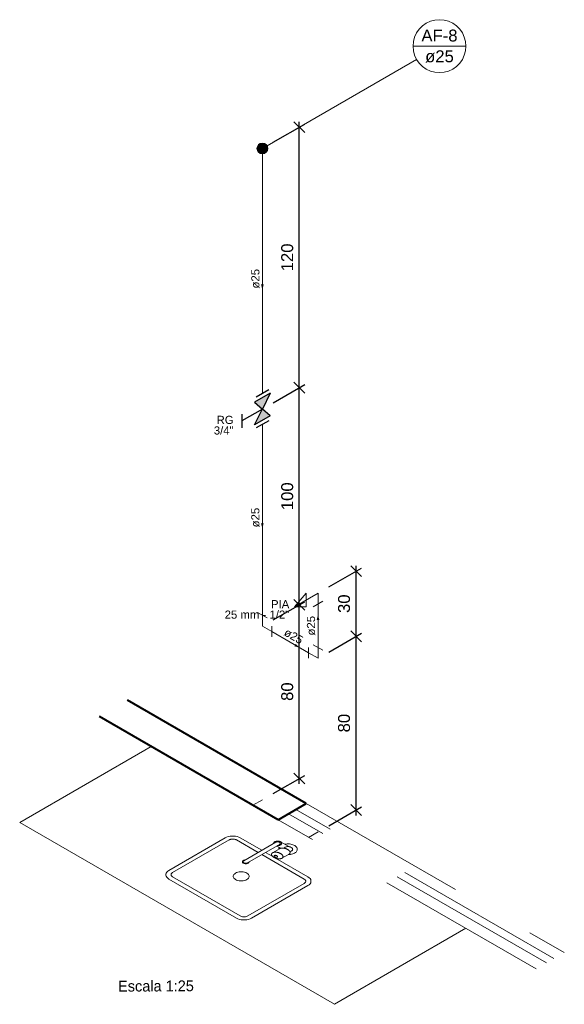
# Model space of a CAD drawing. Header units: millimetres. Extents: x 26 to 1362, y 24 to 358.
# Tile 142 of 256: x 712 to 722, y 287 to 305. Entities that reach past the tile are written whole.
import ezdxf

# ---------------------------------------------------------------- set-up
doc = ezdxf.new("R2010")
doc.units = ezdxf.units.MM
doc.linetypes.add('HIDDEN2', pattern=[4.7625, 3.175, -1.5875])
for name, color, linetype, lineweight in [('AF-Colunas', 4, 'Continuous', 5), ('AF-Condutos', 4, 'Continuous', 5), ('AF-Conexões', 9, 'Continuous', 5), ('AF-Indicação coluna', 5, 'Continuous', 5), ('AF-Sentido conduto', 9, 'Continuous', 5), ('AF-Textos conduto', 7, 'Continuous', 5), ('Cotas', 1, 'Continuous', 5), ('MB_ALVENARIA', 7, 'Continuous', 40), ('MB_ESQUADRIA', 7, 'Continuous', 5), ('MB_MOBILIÁRIO', 8, 'Continuous', 13), ('MB_TEXTO_0', 7, 'Continuous', 13), ('Nível 1', 7, 'Continuous', 5), ('Texto da cota', 7, 'Continuous', 5), ('Textos', 7, 'Continuous', 5)]:
    doc.layers.add(name, color=color, linetype=linetype, lineweight=lineweight)
doc.layers.add('Simbolos', color=5, linetype='Continuous')
doc.layers.add('Simbolos_int', color=2, linetype='Continuous')
doc.styles.add('arial', font='arial.ttf')
doc.styles.add('AVANT', font='txt')
doc.styles.get("Standard").update_dxf_attribs({"font": 'arial.ttf'})
doc.dimstyles.new('UM_25.000000', dxfattribs={"dimtxt": 0.18, "dimasz": 0.2, "dimexe": 0.1, "dimexo": 0.2, "dimgap": 0, "dimtad": 1, "dimtih": 1, "dimtoh": 1, "dimdec": 1, "dimlfac": 25, "dimzin": 0, "dimdsep": 46, "dimtxsty": 'Standard', "dimcen": 0.09, "dimdle": 0.1, "dimadec": 1, "dimazin": 2, "dimtfac": 1, "dimtdec": 4, "dimtofl": 0, "dimtmove": 0, "dimatfit": 3, "dimfxl": 1, "dimtolj": 1, "dimarcsym": 0})

# ---------------------------------------------------------------- blocks, each defined once
blk = doc.blocks.new('_Oblique')
at = {"color": 0, "linetype": 'ByBlock', "lineweight": -2}
blk.add_line((-0.5, -0.5), (0.5, 0.5), dxfattribs=at)
blk = doc.blocks.new('*D339')
at = {"layer": 'Cotas', "color": 0, "lineweight": -2, "transparency": 16777216}
for p, q in [((717.534, 293.253), (718.137, 293.601)), ((718.037, 290.243), (718.037, 293.643)), ((717.534, 290.053), (718.137, 290.401))]:
    blk.add_line(p, q, dxfattribs=at)
at = {"layer": 'DEFPOINTS', "color": 0, "transparency": 16777216}
for p in [(718.037, 293.543), (717.334, 293.138), (717.334, 289.938)]:
    blk.add_point(p, dxfattribs=at)
at = {"layer": 'Cotas', "color": 0, "lineweight": -2, "transparency": 16777216, "xscale": 0.2, "yscale": 0.2, "zscale": 0.2}
for p, rotation in [((718.037, 293.543), 90), ((718.037, 290.343), 270)]:
    blk.add_blockref('_Oblique', p, dxfattribs=dict(at, rotation=rotation))
blk = doc.blocks.new('*D340')
at = {"layer": 'Cotas', "color": 0, "lineweight": -2, "transparency": 16777216}
for p, q in [((717.534, 294.453), (718.137, 294.801)), ((718.037, 293.443), (718.037, 294.843)), ((717.534, 293.253), (718.137, 293.601))]:
    blk.add_line(p, q, dxfattribs=at)
at = {"layer": 'DEFPOINTS', "color": 0, "transparency": 16777216}
for p in [(718.037, 294.743), (717.334, 294.338), (717.334, 293.138)]:
    blk.add_point(p, dxfattribs=at)
at = {"layer": 'Cotas', "color": 0, "lineweight": -2, "transparency": 16777216, "xscale": 0.2, "yscale": 0.2, "zscale": 0.2}
for p, rotation in [((718.037, 294.743), 90), ((718.037, 293.543), 270)]:
    blk.add_blockref('_Oblique', p, dxfattribs=dict(at, rotation=rotation))
blk = doc.blocks.new('*D341')
at = {"layer": 'Cotas', "color": 0, "lineweight": -2, "transparency": 16777216}
for p, q in [((716.508, 293.846), (717.089, 294.181)), ((716.989, 290.823), (716.989, 294.223)), ((716.508, 290.646), (717.089, 290.981))]:
    blk.add_line(p, q, dxfattribs=at)
at = {"layer": 'DEFPOINTS', "color": 0, "transparency": 16777216}
for p in [(716.989, 294.123), (716.308, 293.73), (716.308, 290.53)]:
    blk.add_point(p, dxfattribs=at)
at = {"layer": 'Cotas', "color": 0, "lineweight": -2, "transparency": 16777216, "xscale": 0.2, "yscale": 0.2, "zscale": 0.2}
for p, rotation in [((716.989, 294.123), 90), ((716.989, 290.923), 270)]:
    blk.add_blockref('_Oblique', p, dxfattribs=dict(at, rotation=rotation))
blk = doc.blocks.new('*D342')
at = {"layer": 'Cotas', "color": 0, "lineweight": -2, "transparency": 16777216}
for p, q in [((716.989, 294.023), (716.989, 298.223)), ((716.508, 297.846), (717.089, 298.181)), ((716.508, 293.846), (717.089, 294.181))]:
    blk.add_line(p, q, dxfattribs=at)
at = {"layer": 'DEFPOINTS', "color": 0, "transparency": 16777216}
for p in [(716.989, 298.123), (716.308, 297.73), (716.308, 293.73)]:
    blk.add_point(p, dxfattribs=at)
at = {"layer": 'Cotas', "color": 0, "lineweight": -2, "transparency": 16777216, "xscale": 0.2, "yscale": 0.2, "zscale": 0.2}
for p, rotation in [((716.989, 298.123), 90), ((716.989, 294.123), 270)]:
    blk.add_blockref('_Oblique', p, dxfattribs=dict(at, rotation=rotation))
blk = doc.blocks.new('*D343')
at = {"layer": 'Cotas', "color": 0, "lineweight": -2, "transparency": 16777216}
for p, q in [((716.508, 302.646), (717.089, 302.981)), ((716.989, 298.023), (716.989, 303.023)), ((716.508, 297.846), (717.089, 298.181))]:
    blk.add_line(p, q, dxfattribs=at)
at = {"layer": 'DEFPOINTS', "color": 0, "transparency": 16777216}
for p in [(716.989, 302.923), (716.308, 302.53), (716.308, 297.73)]:
    blk.add_point(p, dxfattribs=at)
at = {"layer": 'Cotas', "color": 0, "lineweight": -2, "transparency": 16777216, "xscale": 0.2, "yscale": 0.2, "zscale": 0.2}
for p, rotation in [((716.989, 302.923), 90), ((716.989, 298.123), 270)]:
    blk.add_blockref('_Oblique', p, dxfattribs=dict(at, rotation=rotation))

msp = doc.modelspace()

# ---------------------------------------------------------------- hatches: boundary and pattern name
at = {"layer": 'AF-Sentido conduto', "linetype": 'Continuous'}
for points in [[(716.3082, 299.9304), (716.3341, 300.027), (716.2823, 300.027)], [(716.3082, 295.5304), (716.3341, 295.627), (716.2823, 295.627)], [(717.3343, 293.9379), (717.3085, 293.8413), (717.3602, 293.8413)], [(716.9945, 293.3341), (716.9238, 293.4049), (716.8979, 293.36)]]:
    msp.add_hatch(color=256, dxfattribs=at).paths.add_polyline_path(points)
at = {"layer": 'Simbolos', "linetype": 'Continuous'}
for points in [[(716.3082, 297.7304), (716.454, 298.0245), (716.163, 297.8565)], [(716.454, 297.6045), (716.163, 297.4365), (716.3082, 297.7304)]]:
    msp.add_hatch(color=256, dxfattribs=at).paths.add_polyline_path(points)

# ---------------------------------------------------------------- linework, layer by layer
at = {"layer": 'AF-Colunas', "const_width": 0.1}
msp.add_lwpolyline([(716.3582, 302.5304, 1), (716.2582, 302.5304, 1)], format="xyb", close=True, dxfattribs=at)
at = {"layer": 'AF-Colunas'}
msp.add_circle((716.3082, 302.5304), 0.1, dxfattribs=at)
at = {"layer": 'AF-Condutos'}
for p, q in [((716.3082, 302.4304), (716.3082, 298.0132)), ((716.3082, 297.4476), (716.3082, 293.9304)), ((717.3343, 293.3379), (717.3343, 294.1379)), ((716.4814, 293.6304), (717.1611, 293.2379))]:
    msp.add_line(p, q, dxfattribs=at)
at = {"layer": 'AF-Conexões'}
for p, q in [((717.3343, 294.3379), (716.9013, 294.0879)), ((716.9013, 294.0879), (717.1178, 294.3379)), ((717.1178, 294.3379), (717.1178, 294.0879)), ((717.3343, 294.3379), (717.3343, 294.1379)), ((717.1178, 294.0879), (716.9013, 294.0879)), ((717.421, 294.1879), (717.2477, 294.0879)), ((716.3948, 293.8804), (716.2216, 293.9804)), ((716.3082, 293.7304), (716.3082, 293.9304)), ((716.3082, 293.7304), (716.4814, 293.6304)), ((716.4814, 293.5304), (716.4814, 293.7304)), ((717.1611, 293.3379), (717.1611, 293.1379)), ((717.421, 293.2879), (717.2477, 293.3879)), ((717.3343, 293.1379), (717.3343, 293.3379)), ((717.3343, 293.1379), (717.1611, 293.2379))]:
    msp.add_line(p, q, dxfattribs=at)
at = {"layer": 'AF-Indicação coluna'}
for p, q in [((719.0861, 304.4156), (720.0609, 304.4156)), ((719.1514, 304.1719), (716.3948, 302.5804))]:
    msp.add_line(p, q, dxfattribs=at)
msp.add_lwpolyline([(720.0609, 304.4156), (720.0535, 304.5002), (720.0315, 304.5823), (719.9956, 304.6593), (719.9468, 304.7289), (719.8868, 304.7889), (719.8172, 304.8377), (719.7402, 304.8736), (719.6581, 304.8956), (719.5735, 304.903), (719.4888, 304.8956), (719.4068, 304.8736), (719.3298, 304.8377), (719.2602, 304.7889), (719.2001, 304.7289), (719.1514, 304.6593), (719.1155, 304.5823), (719.0935, 304.5002), (719.0861, 304.4156), (719.0935, 304.3309), (719.1155, 304.2489), (719.1514, 304.1719), (719.2001, 304.1023), (719.2602, 304.0422), (719.3298, 303.9935), (719.4068, 303.9576), (719.4888, 303.9356), (719.5735, 303.9282), (719.6581, 303.9356), (719.7402, 303.9576), (719.8172, 303.9935), (719.8868, 304.0422), (719.9468, 304.1023), (719.9956, 304.1719), (720.0315, 304.2489), (720.0535, 304.3309), (720.0609, 304.4156)], dxfattribs=at)
at = {"layer": 'AF-Sentido conduto'}
for points in [[(716.3082, 300.3304), (716.3082, 299.9304)], [(716.3082, 295.9304), (716.3082, 295.5304)], [(717.3343, 293.5379), (717.3343, 293.9379)], [(716.6481, 293.5341), (716.9945, 293.3341)]]:
    msp.add_lwpolyline(points, dxfattribs=at)
at = {"layer": 'MB_ALVENARIA'}
for p, q in [((717.1173, 290.4632), (713.8241, 292.3645)), ((716.5977, 290.1632), (713.3045, 292.0645))]:
    msp.add_line(p, q, dxfattribs=at)
msp.add_lwpolyline([(716.5977, 290.1632), (717.1173, 290.4632)], dxfattribs=at)
at = {"layer": 'MB_ESQUADRIA', "linetype": 'HIDDEN2'}
for p, q in [((717.1173, 290.4632), (721.8748, 287.7165)), ((721.5457, 287.5265), (716.7882, 290.2732)), ((721.6843, 287.6065), (716.9268, 290.3532)), ((721.3552, 287.4165), (716.5977, 290.1632))]:
    msp.add_line(p, q, dxfattribs=at)
at = {"layer": 'MB_MOBILIÁRIO'}
for p, q in [((711.8345, 290.1132), (714.2594, 291.5132)), ((716.5977, 290.1632), (714.2594, 291.5132)), ((717.6369, 286.7632), (711.8345, 290.1132)), ((717.6369, 286.7632), (720.0618, 288.1632))]:
    msp.add_line(p, q, dxfattribs=at)
for points in [[(716.2995, 289.6011), (715.9011, 289.8311), (715.9011, 289.8311), (715.875, 289.8438), (715.8454, 289.8536), (715.8133, 289.8604), (715.7796, 289.8638), (715.7455, 289.8638), (715.7118, 289.8604), (715.6797, 289.8536), (715.6502, 289.8438), (715.624, 289.8311), (715.624, 289.8311), (715.624, 289.8311), (714.5848, 289.2311), (714.5848, 289.2311), (714.5628, 289.216), (714.5457, 289.1989), (714.534, 289.1804), (714.5281, 289.1609), (714.5281, 289.1412), (714.534, 289.1218), (714.5457, 289.1033), (714.5628, 289.0862), (714.5848, 289.0711), (714.5848, 289.0711), (714.5848, 289.0711), (715.8318, 288.3511), (715.8318, 288.3511), (715.858, 288.3384), (715.8876, 288.3285), (715.9197, 288.3218), (715.9533, 288.3184), (715.9875, 288.3184), (716.0211, 288.3218), (716.0532, 288.3285), (716.0828, 288.3384), (716.109, 288.3511), (716.109, 288.3511), (716.109, 288.3511), (717.1482, 288.9511), (717.1482, 288.9511), (717.1702, 288.9662), (717.1872, 288.9833), (717.1989, 289.0018), (717.2049, 289.0212), (717.2049, 289.0409), (717.1989, 289.0604), (717.1872, 289.0789), (717.1702, 289.096), (717.1482, 289.1111), (717.1482, 289.1111), (717.1482, 289.1111), (716.5505, 289.4562)], [(716.2302, 289.5611), (715.8318, 289.7911), (715.8318, 289.7911), (715.8255, 289.7944), (715.8188, 289.7974), (715.8116, 289.8001), (715.804, 289.8023), (715.7961, 289.8042), (715.7879, 289.8057), (715.7796, 289.8068), (715.7711, 289.8074), (715.7626, 289.8076), (715.754, 289.8074), (715.7455, 289.8068), (715.7372, 289.8057), (715.7291, 289.8042), (715.7212, 289.8023), (715.7136, 289.8001), (715.7064, 289.7974), (715.6996, 289.7944), (715.6933, 289.7911), (715.6933, 289.7911), (715.6933, 289.7911), (714.654, 289.1911), (714.654, 289.1911), (714.6431, 289.1835), (714.6345, 289.175), (714.6287, 289.1657), (714.6257, 289.156), (714.6257, 289.1462), (714.6287, 289.1364), (714.6345, 289.1272), (714.6431, 289.1186), (714.654, 289.1111), (714.654, 289.1111), (714.654, 289.1111), (715.9011, 288.3911), (715.9011, 288.3911), (715.9142, 288.3847), (715.929, 288.3798), (715.945, 288.3764), (715.9619, 288.3747), (715.9789, 288.3747), (715.9958, 288.3764), (716.0118, 288.3798), (716.0266, 288.3847), (716.0397, 288.3911), (716.0397, 288.3911), (716.0397, 288.3911), (717.0789, 288.9911), (717.0789, 288.9911), (717.0899, 288.9986), (717.0984, 289.0072), (717.1043, 289.0164), (717.1072, 289.0262), (717.1072, 289.036), (717.1043, 289.0457), (717.0984, 289.055), (717.0899, 289.0635), (717.0789, 289.0711), (717.0789, 289.0711), (717.0789, 289.0711), (716.2995, 289.5211)], [(716.5562, 289.7493), (715.9673, 289.4093)], [(716.6255, 289.7093), (716.0366, 289.3693)], [(716.5175, 289.7269), (716.5176, 289.7326), (716.519, 289.7382), (716.5217, 289.7437), (716.5257, 289.7489), (716.5308, 289.7537), (716.537, 289.7582), (716.5442, 289.7621), (716.5522, 289.7654), (716.5608, 289.768), (716.5701, 289.77), (716.5797, 289.7712), (716.5895, 289.7717), (716.5993, 289.7714), (716.609, 289.7704), (716.6183, 289.7686), (716.6272, 289.7662), (716.6354, 289.763), (716.6428, 289.7593), (716.6493, 289.755), (716.6547, 289.7503), (716.659, 289.7452), (716.6621, 289.7398), (716.6638, 289.7342), (716.6643, 289.7285), (716.6635, 289.7228), (716.6613, 289.7173), (716.6579, 289.712), (716.6533, 289.707), (716.6476, 289.7023), (716.6408, 289.6982), (716.6332, 289.6946), (716.6248, 289.6917), (716.6158, 289.6894), (716.6063, 289.6878), (716.5966, 289.687), (716.5868, 289.6869), (716.5868, 289.6869), (716.5868, 289.6869)], [(716.5562, 289.7493), (716.5627, 289.7525), (716.5701, 289.7549), (716.5782, 289.7566), (716.5866, 289.7575), (716.5951, 289.7575), (716.6035, 289.7566), (716.6115, 289.7549), (716.6189, 289.7525), (716.6255, 289.7493), (716.631, 289.7455), (716.6352, 289.7412), (716.6382, 289.7366), (716.6396, 289.7318), (716.6396, 289.7268), (716.6382, 289.722), (716.6352, 289.7173), (716.631, 289.7131), (716.6255, 289.7093), (716.6255, 289.7093), (716.6255, 289.7093)], [(716.8177, 289.5703), (716.842, 289.5843), (716.842, 289.5843), (716.8483, 289.5884), (716.8539, 289.5929), (716.8585, 289.5977), (716.8622, 289.6027), (716.8649, 289.608), (716.8665, 289.6134), (716.8671, 289.6189), (716.8666, 289.6244), (716.8651, 289.6298), (716.8626, 289.6351), (716.859, 289.6402), (716.8545, 289.6451), (716.8491, 289.6496), (716.8429, 289.6538), (716.8359, 289.6575), (716.8282, 289.6607), (716.82, 289.6635), (716.8112, 289.6657), (716.8112, 289.6657), (716.8112, 289.6657), (716.8112, 289.6657), (716.8091, 289.6662), (716.8069, 289.6667), (716.8048, 289.6674), (716.8028, 289.668), (716.8009, 289.6688), (716.7989, 289.6696), (716.7971, 289.6704), (716.7953, 289.6713), (716.7936, 289.6722), (716.7936, 289.6722), (716.7936, 289.6722), (716.6428, 289.7593)], [(716.7238, 289.7125), (716.745, 289.716), (716.7668, 289.7179), (716.7888, 289.7182), (716.8107, 289.7168), (716.8322, 289.7138), (716.8528, 289.7093), (716.8722, 289.7033), (716.8901, 289.6958), (716.9062, 289.6872), (716.9203, 289.6773), (716.932, 289.6666), (716.9413, 289.655), (716.9479, 289.6429), (716.9518, 289.6304), (716.9528, 289.6176), (716.951, 289.605), (716.9464, 289.5925), (716.9391, 289.5805), (716.9292, 289.5691), (716.9168, 289.5586), (716.9022, 289.5491), (716.8856, 289.5407), (716.8673, 289.5336), (716.8475, 289.528), (716.8267, 289.5238), (716.8051, 289.5212), (716.7831, 289.5203), (716.7831, 289.5203), (716.7831, 289.5203)], [(716.4989, 289.486), (716.3688, 289.5611)], [(716.4965, 289.5548), (716.494, 289.5533), (716.4917, 289.5517), (716.4895, 289.55), (716.4875, 289.5482), (716.4857, 289.5464), (716.484, 289.5445), (716.4826, 289.5425), (716.4814, 289.5405), (716.4803, 289.5385), (716.4803, 289.5385), (716.4803, 289.5385), (716.4803, 289.5385), (716.4793, 289.536), (716.4785, 289.5334), (716.4778, 289.5308), (716.4774, 289.5282), (716.4772, 289.5256), (716.4773, 289.523), (716.4775, 289.5204), (716.4779, 289.5178), (716.4786, 289.5152), (716.4786, 289.5152), (716.4786, 289.5152), (716.4786, 289.5152), (716.4795, 289.5125), (716.4805, 289.5099), (716.4818, 289.5072), (716.4832, 289.5046), (716.4847, 289.5021), (716.4864, 289.4995), (716.4883, 289.497), (716.4903, 289.4946), (716.4925, 289.4921), (716.4925, 289.4921), (716.4925, 289.4921), (716.4925, 289.4921), (716.4952, 289.4894), (716.4981, 289.4867), (716.5011, 289.4841), (716.5042, 289.4815), (716.5075, 289.479), (716.5109, 289.4765), (716.5144, 289.4741), (716.5181, 289.4718), (716.5219, 289.4695), (716.5219, 289.4695), (716.5219, 289.4695), (716.5219, 289.4695), (716.5258, 289.4673), (716.5299, 289.4652), (716.534, 289.4631), (716.5383, 289.4612), (716.5427, 289.4593), (716.5471, 289.4574), (716.5517, 289.4557), (716.5564, 289.4541), (716.5611, 289.4525), (716.5611, 289.4525), (716.5611, 289.4525), (716.5611, 289.4525), (716.5653, 289.4513), (716.5696, 289.4501), (716.5739, 289.449), (716.5783, 289.448), (716.5828, 289.4471), (716.5873, 289.4463), (716.5918, 289.4456), (716.5964, 289.445), (716.6011, 289.4445), (716.6011, 289.4445), (716.6011, 289.4445), (716.6011, 289.4445), (716.6056, 289.4441), (716.6101, 289.4438), (716.6146, 289.4437), (716.6191, 289.4437), (716.6236, 289.4438), (716.6281, 289.444), (716.6326, 289.4444), (716.6371, 289.4449), (716.6415, 289.4455), (716.6415, 289.4455), (716.6415, 289.4455), (716.6415, 289.4455), (716.645, 289.4461), (716.6484, 289.4468), (716.6518, 289.4476), (716.6551, 289.4486), (716.6583, 289.4496), (716.6613, 289.4508), (716.6643, 289.452), (716.6671, 289.4534), (716.6697, 289.4548), (716.6697, 289.4548), (716.6697, 289.4548), (716.6697, 289.4548), (716.6723, 289.4564), (716.6746, 289.458), (716.6768, 289.4597), (716.6788, 289.4615), (716.6806, 289.4633), (716.6823, 289.4652), (716.6837, 289.4671), (716.6849, 289.4691), (716.686, 289.4712), (716.686, 289.4712), (716.686, 289.4712), (716.686, 289.4712), (716.687, 289.4737), (716.6878, 289.4763), (716.6884, 289.4789), (716.6888, 289.4815), (716.689, 289.4841), (716.689, 289.4867), (716.6888, 289.4893), (716.6883, 289.4919), (716.6877, 289.4945), (716.6877, 289.4945), (716.6877, 289.4945), (716.6877, 289.4945), (716.6868, 289.4972), (716.6857, 289.4998), (716.6845, 289.5025), (716.6831, 289.5051), (716.6816, 289.5076), (716.6799, 289.5102), (716.678, 289.5127), (716.676, 289.5151), (716.6738, 289.5175), (716.6738, 289.5175), (716.6738, 289.5175), (716.6738, 289.5175), (716.6711, 289.5203), (716.6682, 289.523), (716.6652, 289.5256), (716.6621, 289.5282), (716.6588, 289.5307), (716.6554, 289.5332), (716.6519, 289.5356), (716.6482, 289.5379), (716.6444, 289.5402), (716.6444, 289.5402), (716.6444, 289.5402), (716.6444, 289.5402), (716.6405, 289.5424), (716.6364, 289.5445), (716.6323, 289.5466), (716.628, 289.5485), (716.6236, 289.5504), (716.6191, 289.5522), (716.6146, 289.554), (716.6099, 289.5556), (716.6052, 289.5572), (716.6052, 289.5572), (716.6052, 289.5572), (716.6052, 289.5572), (716.601, 289.5584), (716.5967, 289.5596), (716.5924, 289.5607), (716.588, 289.5617), (716.5835, 289.5626), (716.579, 289.5634), (716.5744, 289.5641), (716.5698, 289.5647), (716.5652, 289.5652), (716.5652, 289.5652), (716.5652, 289.5652), (716.5652, 289.5652), (716.5607, 289.5656), (716.5562, 289.5658), (716.5517, 289.566), (716.5472, 289.566), (716.5427, 289.5659), (716.5382, 289.5656), (716.5337, 289.5653), (716.5292, 289.5648), (716.5248, 289.5642), (716.5248, 289.5642), (716.5248, 289.5642), (716.5248, 289.5642), (716.5213, 289.5636), (716.5179, 289.5629), (716.5145, 289.5621), (716.5112, 289.5611), (716.508, 289.5601), (716.505, 289.5589), (716.502, 289.5577), (716.4992, 289.5563), (716.4965, 289.5548), (716.4965, 289.5548), (716.4965, 289.5548)], [(716.6697, 289.4548), (716.8, 289.53), (716.8, 289.53), (716.8025, 289.5316), (716.8049, 289.5332), (716.807, 289.5349), (716.809, 289.5367), (716.8109, 289.5385), (716.8125, 289.5404), (716.8139, 289.5423), (716.8152, 289.5443), (716.8162, 289.5464), (716.8162, 289.5464), (716.8162, 289.5464), (716.8162, 289.5464), (716.8172, 289.5489), (716.8181, 289.5515), (716.8187, 289.5541), (716.8191, 289.5567), (716.8193, 289.5593), (716.8193, 289.5619), (716.819, 289.5645), (716.8186, 289.5671), (716.8179, 289.5697), (716.8179, 289.5697), (716.8179, 289.5697), (716.8179, 289.5697), (716.817, 289.5724), (716.816, 289.575), (716.8148, 289.5777), (716.8134, 289.5803), (716.8118, 289.5828), (716.8101, 289.5854), (716.8082, 289.5879), (716.8062, 289.5903), (716.804, 289.5927), (716.804, 289.5927), (716.804, 289.5927), (716.804, 289.5927), (716.8013, 289.5955), (716.7985, 289.5982), (716.7955, 289.6008), (716.7923, 289.6034), (716.7891, 289.6059), (716.7857, 289.6084), (716.7821, 289.6108), (716.7784, 289.6131), (716.7746, 289.6154), (716.7746, 289.6154), (716.7746, 289.6154), (716.7746, 289.6154), (716.7707, 289.6176), (716.7667, 289.6197), (716.7625, 289.6218), (716.7582, 289.6237), (716.7539, 289.6256), (716.7494, 289.6274), (716.7448, 289.6292), (716.7402, 289.6308), (716.7354, 289.6324), (716.7354, 289.6324), (716.7354, 289.6324), (716.7354, 289.6324), (716.7312, 289.6336), (716.727, 289.6348), (716.7226, 289.6359), (716.7182, 289.6369), (716.7138, 289.6378), (716.7093, 289.6386), (716.7047, 289.6393), (716.7001, 289.6399), (716.6955, 289.6404), (716.6955, 289.6404), (716.6955, 289.6404), (716.6955, 289.6404), (716.691, 289.6408), (716.6865, 289.641), (716.682, 289.6412), (716.6774, 289.6412), (716.6729, 289.6411), (716.6684, 289.6408), (716.6639, 289.6405), (716.6595, 289.64), (716.6551, 289.6394), (716.6551, 289.6394), (716.6551, 289.6394), (716.6551, 289.6394), (716.6516, 289.6388), (716.6481, 289.6381), (716.6447, 289.6373), (716.6415, 289.6363), (716.6383, 289.6353), (716.6352, 289.6341), (716.6323, 289.6329), (716.6295, 289.6315), (716.6268, 289.63), (716.6268, 289.63), (716.6268, 289.63), (716.4965, 289.5548)], [(716.5735, 289.6793), (716.6458, 289.6375)], [(716.6099, 289.6203), (716.6101, 289.624), (716.6105, 289.6276), (716.6112, 289.6312), (716.612, 289.6349), (716.6131, 289.6385), (716.6145, 289.642), (716.6161, 289.6456), (716.6178, 289.6491), (716.6199, 289.6525), (716.6199, 289.6525), (716.6199, 289.6525)], [(716.8021, 289.6673), (716.7925, 289.6684), (716.7827, 289.6688), (716.7729, 289.6685), (716.7632, 289.6677), (716.7538, 289.6662), (716.7447, 289.664), (716.7361, 289.6613), (716.7281, 289.6581), (716.7207, 289.6543), (716.7207, 289.6543), (716.7207, 289.6543), (716.6965, 289.6403)], [(716.0626, 289.3843), (716.0603, 289.3786), (716.0565, 289.3733), (716.0513, 289.3683), (716.0447, 289.364), (716.037, 289.3603), (716.0283, 289.3574), (716.0189, 289.3553), (716.0091, 289.3542), (715.9991, 289.354), (715.9891, 289.3547), (715.9795, 289.3564), (715.9705, 289.359), (715.9623, 289.3623), (715.9552, 289.3664), (715.9494, 289.3711), (715.945, 289.3763), (715.9421, 289.3819), (715.9408, 289.3876), (715.9411, 289.3934), (715.9431, 289.3991), (715.9467, 289.4045), (715.9517, 289.4095), (715.9581, 289.414), (715.9657, 289.4178), (715.9742, 289.4208), (715.9835, 289.423), (715.9933, 289.4243), (715.9933, 289.4243), (715.9933, 289.4243)], [(716.0366, 289.3693), (716.03, 289.3661), (716.0227, 289.3637), (716.0146, 289.362), (716.0062, 289.3611), (715.9977, 289.3611), (715.9893, 289.362), (715.9812, 289.3637), (715.9738, 289.3661), (715.9673, 289.3693), (715.9618, 289.3731), (715.9575, 289.3773), (715.9546, 289.382), (715.9531, 289.3868), (715.9531, 289.3918), (715.9546, 289.3966), (715.9575, 289.4012), (715.9618, 289.4055), (715.9673, 289.4093), (715.9673, 289.4093), (715.9673, 289.4093)], [(716.5831, 289.4748), (716.5839, 289.4753), (716.5846, 289.4758), (716.5853, 289.4763), (716.5859, 289.4768), (716.5864, 289.4774), (716.5869, 289.4779), (716.5873, 289.4785), (716.5877, 289.4791), (716.588, 289.4797), (716.588, 289.4797), (716.588, 289.4797), (716.588, 289.4797), (716.5883, 289.4805), (716.5886, 289.4813), (716.5888, 289.4821), (716.5889, 289.4828), (716.5889, 289.4836), (716.5889, 289.4844), (716.5889, 289.4852), (716.5887, 289.486), (716.5885, 289.4867), (716.5885, 289.4867), (716.5885, 289.4867), (716.5885, 289.4867), (716.5883, 289.4875), (716.5879, 289.4883), (716.5876, 289.4891), (716.5872, 289.4899), (716.5867, 289.4907), (716.5862, 289.4914), (716.5856, 289.4922), (716.585, 289.4929), (716.5843, 289.4937), (716.5843, 289.4937), (716.5843, 289.4937), (716.5843, 289.4937), (716.5835, 289.4945), (716.5827, 289.4953), (716.5818, 289.4961), (716.5808, 289.4969), (716.5799, 289.4976), (716.5788, 289.4983), (716.5778, 289.4991), (716.5767, 289.4998), (716.5755, 289.5004), (716.5755, 289.5004), (716.5755, 289.5004), (716.5755, 289.5004), (716.5744, 289.5011), (716.5731, 289.5017), (716.5719, 289.5024), (716.5706, 289.503), (716.5693, 289.5035), (716.568, 289.5041), (716.5666, 289.5046), (716.5652, 289.5051), (716.5638, 289.5055), (716.5638, 289.5055), (716.5638, 289.5055), (716.5638, 289.5055), (716.5625, 289.5059), (716.5612, 289.5063), (716.5599, 289.5066), (716.5586, 289.5069), (716.5573, 289.5072), (716.5559, 289.5074), (716.5546, 289.5076), (716.5532, 289.5078), (716.5518, 289.5079), (716.5518, 289.5079), (716.5518, 289.5079), (716.5518, 289.5079), (716.5504, 289.5081), (716.5491, 289.5081), (716.5477, 289.5082), (716.5464, 289.5082), (716.545, 289.5082), (716.5437, 289.5081), (716.5423, 289.508), (716.541, 289.5078), (716.5397, 289.5077), (716.5397, 289.5077), (716.5397, 289.5077), (716.5397, 289.5077), (716.5386, 289.5075), (716.5376, 289.5073), (716.5366, 289.507), (716.5356, 289.5067), (716.5346, 289.5064), (716.5337, 289.5061), (716.5328, 289.5057), (716.532, 289.5053), (716.5312, 289.5048), (716.5312, 289.5048), (716.5312, 289.5048), (716.5312, 289.5048), (716.5304, 289.5044), (716.5297, 289.5039), (716.5291, 289.5034), (716.5285, 289.5029), (716.5279, 289.5023), (716.5274, 289.5017), (716.527, 289.5012), (716.5266, 289.5006), (716.5263, 289.4999), (716.5263, 289.4999), (716.5263, 289.4999), (716.5263, 289.4999), (716.526, 289.4992), (716.5258, 289.4984), (716.5256, 289.4976), (716.5254, 289.4969), (716.5254, 289.4961), (716.5254, 289.4953), (716.5255, 289.4945), (716.5256, 289.4937), (716.5258, 289.4929), (716.5258, 289.4929), (716.5258, 289.4929), (716.5258, 289.4929), (716.5261, 289.4921), (716.5264, 289.4913), (716.5267, 289.4906), (716.5272, 289.4898), (716.5276, 289.489), (716.5281, 289.4882), (716.5287, 289.4875), (716.5293, 289.4868), (716.53, 289.486), (716.53, 289.486), (716.53, 289.486), (716.53, 289.486), (716.5308, 289.4852), (716.5316, 289.4844), (716.5325, 289.4836), (716.5335, 289.4828), (716.5345, 289.4821), (716.5355, 289.4813), (716.5365, 289.4806), (716.5377, 289.4799), (716.5388, 289.4792), (716.5388, 289.4792), (716.5388, 289.4792), (716.5388, 289.4792), (716.54, 289.4786), (716.5412, 289.4779), (716.5424, 289.4773), (716.5437, 289.4767), (716.545, 289.4762), (716.5464, 289.4756), (716.5477, 289.4751), (716.5491, 289.4746), (716.5506, 289.4741), (716.5506, 289.4741), (716.5506, 289.4741), (716.5506, 289.4741), (716.5518, 289.4738), (716.5531, 289.4734), (716.5544, 289.4731), (716.5557, 289.4728), (716.557, 289.4725), (716.5584, 289.4723), (716.5598, 289.4721), (716.5611, 289.4719), (716.5625, 289.4717), (716.5625, 289.4717), (716.5625, 289.4717), (716.5625, 289.4717), (716.5639, 289.4716), (716.5652, 289.4715), (716.5666, 289.4715), (716.568, 289.4715), (716.5693, 289.4715), (716.5707, 289.4716), (716.572, 289.4717), (716.5733, 289.4719), (716.5747, 289.472), (716.5747, 289.472), (716.5747, 289.472), (716.5747, 289.472), (716.5757, 289.4722), (716.5767, 289.4724), (716.5778, 289.4727), (716.5787, 289.473), (716.5797, 289.4733), (716.5806, 289.4736), (716.5815, 289.474), (716.5823, 289.4744), (716.5831, 289.4748), (716.5831, 289.4748), (716.5831, 289.4748)], [(716.0224, 289.1811), (716.0027, 289.1906), (715.9806, 289.198), (715.9565, 289.203), (715.9313, 289.2056), (715.9056, 289.2056), (715.8804, 289.203), (715.8563, 289.198), (715.8341, 289.1906), (715.8145, 289.1811), (715.7981, 289.1698), (715.7852, 289.1569), (715.7765, 289.143), (715.772, 289.1285), (715.772, 289.1137), (715.7765, 289.0991), (715.7852, 289.0852), (715.7981, 289.0724), (715.8145, 289.0611), (715.8341, 289.0516), (715.8563, 289.0442), (715.8804, 289.0391), (715.9056, 289.0366), (715.9313, 289.0366), (715.9565, 289.0391), (715.9806, 289.0442), (716.0027, 289.0516), (716.0224, 289.0611), (716.0388, 289.0724), (716.0516, 289.0852), (716.0604, 289.0991), (716.0649, 289.1137), (716.0649, 289.1285), (716.0604, 289.143), (716.0516, 289.1569), (716.0388, 289.1698), (716.0224, 289.1811)]]:
    msp.add_lwpolyline(points, dxfattribs=at)
at = {"layer": 'Nível 1'}
for p, q in [((716.135, 290.4304), (716.3082, 290.5304)), ((717.1611, 289.8379), (717.3343, 289.9379))]:
    msp.add_line(p, q, dxfattribs=at)
at = {"layer": 'Simbolos'}
for p, q in [((716.454, 298.0245), (716.163, 297.8565)), ((716.163, 297.8565), (716.3082, 297.7304)), ((716.454, 298.0245), (716.3082, 297.7304)), ((716.3082, 297.7304), (715.9279, 297.5108)), ((716.163, 297.4365), (716.3088, 297.7307)), ((716.454, 297.6045), (716.3082, 297.7304)), ((715.9279, 297.6368), (715.9279, 297.3848)), ((716.454, 297.6045), (716.163, 297.4365))]:
    msp.add_line(p, q, dxfattribs=at)
at = {"layer": 'Simbolos_int'}
for p, q in [((716.4254, 298.0808), (716.1926, 297.9464)), ((716.4254, 297.5152), (716.1926, 297.3808))]:
    msp.add_line(p, q, dxfattribs=at)

# ---------------------------------------------------------------- texts
at = {"layer": 'AF-Indicação coluna', "char_height": 0.22, "attachment_point": 8, "line_spacing_factor": 0.6, "style": 'arial'}
for s, insert, width in [('AF-8', (719.5735, 304.4982), 1.300195), ('ø25', (719.5735, 304.113), 1.033887)]:
    msp.add_mtext(s, dxfattribs=dict(at, insert=insert, width=width))
at = {"layer": 'AF-Textos conduto', "char_height": 0.15, "width": 0.723721, "attachment_point": 8, "line_spacing_factor": 0.6, "style": 'arial'}
for insert, rotation in [((716.2577, 300.1304), 90.00021), ((716.2577, 295.7304), 90.00021), ((717.2838, 293.7379), 90.00021), ((716.8465, 293.4779), 329.99993)]:
    msp.add_mtext('ø25', dxfattribs=dict(at, insert=insert, rotation=rotation))
at = {"layer": 'MB_TEXTO_0', "insert": (715.0463, 287.0013), "char_height": 0.2, "width": 4.389492, "attachment_point": 9, "rotation": 0.3, "line_spacing_factor": 0.6, "style": 'AVANT'}
msp.add_mtext('Escala 1:25', dxfattribs=at)
at = {"layer": 'Texto da cota', "char_height": 0.22, "attachment_point": 8, "rotation": 90.00021, "line_spacing_factor": 0.9, "style": 'arial'}
for s, insert, width in [('120', (716.879, 300.5234), 1.041074), ('100', (716.879, 296.1234), 1.041074), ('30', (717.9266, 294.1434), 0.707383), ('80', (716.879, 292.5234), 0.707383), ('80', (717.9266, 291.9434), 0.707383)]:
    msp.add_mtext(s, dxfattribs=dict(at, insert=insert, width=width))
at = {"layer": 'Textos', "char_height": 0.15, "attachment_point": 9, "line_spacing_factor": 0.6, "style": 'arial'}
for s, insert, width in [('RG', (715.7786, 297.4529), 0.63), ('3/4"', (715.7786, 297.2579), 0.732949), ('PIA', (716.8047, 294.0604), 0.676963), ('25 mm - 1/2"', (716.8047, 293.8654), 2.389775)]:
    msp.add_mtext(s, dxfattribs=dict(at, insert=insert, width=width))

# ---------------------------------------------------------------- dimensions: what is measured, and where the dimension line sits
at = {"layer": 'Cotas'}
for base, p1, p2, picture, middle in [((716.989, 302.9234), (716.3082, 297.7304), (716.3082, 302.5304), '*D343', (716.769, 300.5234)), ((716.989, 298.1234), (716.3082, 293.7304), (716.3082, 297.7304), '*D342', (716.769, 296.1234)), ((718.0366, 294.7434), (717.3343, 293.1379), (717.3343, 294.3379), '*D340', (717.8166, 294.1434)), ((716.989, 294.1234), (716.3082, 290.5304), (716.3082, 293.7304), '*D341', (716.769, 292.5234)), ((718.0366, 293.5434), (717.3343, 289.9379), (717.3343, 293.1379), '*D339', (717.8166, 291.9434))]:
    dim = msp.add_linear_dim(base=base, p1=p1, p2=p2, angle=90, text=' ', dimstyle='UM_25.000000', override={"dimtxt": 0.22, "dimasz": 0.2, "dimexe": 0.1, "dimexo": 0.2, "dimtad": 1, "dimtih": 0, "dimtoh": 0, "dimdec": 1, "dimlfac": 25, "dimzin": 8, "dimtxsty": 'arial', "dimblk": 'Oblique', "dimblk1": 'Oblique', "dimblk2": 'Oblique', "dimsah": 1, "dimdle": 0.1, "dimse1": 0, "dimse2": 0, "dimclrt": 256, "dimadec": 1, "dimazin": 3, "dimtmove": 2, "dimldrblk": 'Oblique'}, dxfattribs=at)
    dim.commit()
    dim.dimension.update_dxf_attribs({"geometry": picture, "text_midpoint": middle, "dimtype": 160, "text_rotation": 90})

doc.saveas('drawing.dxf')
